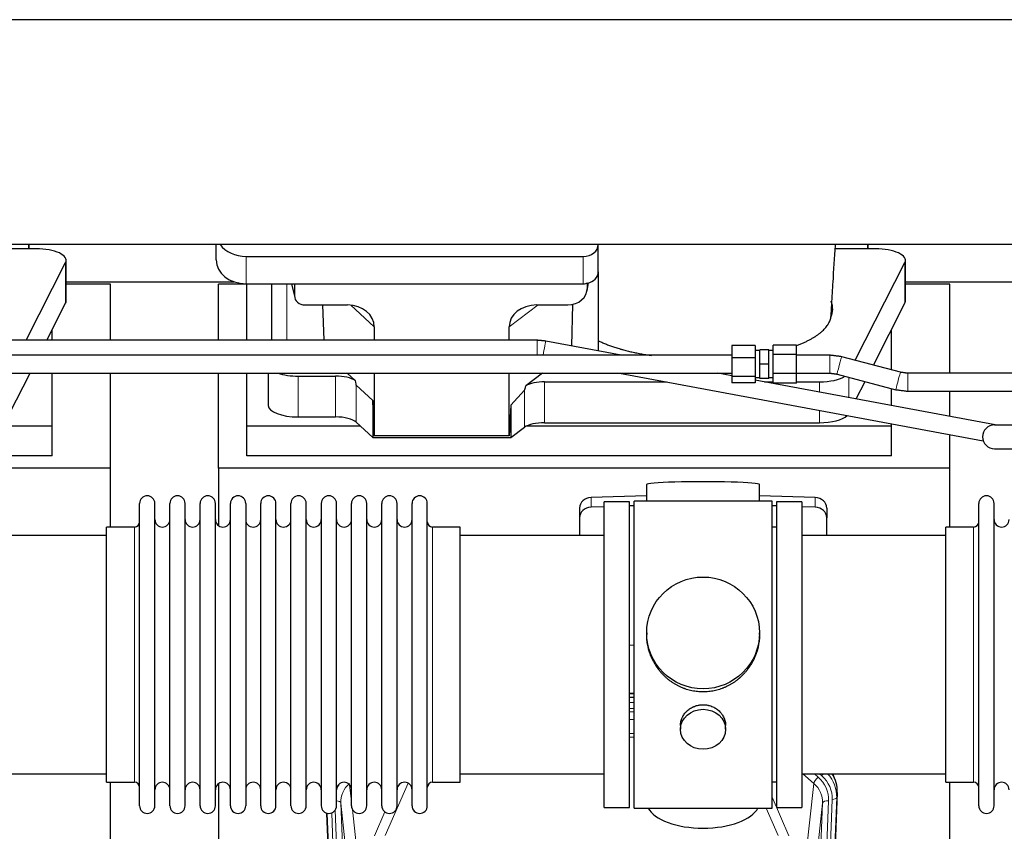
# Model space of a CAD drawing. Header units: inches. Extents: x 0 to 23760, y -13 to 16800.
# Tile 48 of 214: x 6106 to 6763, y 6216 to 6758. Entities that reach past the tile are written whole.
import ezdxf

# ---------------------------------------------------------------- set-up
doc = ezdxf.new("R2010")
doc.units = ezdxf.units.IN
doc.layers.add('254', color=7, linetype='Continuous', true_color=0xffffff)

msp = doc.modelspace()

# ---------------------------------------------------------------- linework, layer by layer
at = {"layer": '254', "color": 2, "linetype": 'Continuous', "lineweight": 25}
for p, q in [((7349.369, 6757.615), (3989.914, 6757.615)), ((7349.369, 6607.614), (3958.869, 6607.614)), ((6111.873, 6604.675), (6089.998, 6604.675)), ((6111.873, 6604.675), (6111.873, 6607.615)), ((6111.873, 6607.615), (6111.873, 6604.676)), ((6116.893, 6604.675), (6111.873, 6604.675)), ((6236.923, 6597.241), (6236.923, 6607.614)), ((6491.923, 6607.568), (6491.923, 6607.615)), ((6491.923, 6589.307), (6491.923, 6607.568)), ((6671.873, 6604.675), (6649.998, 6604.675)), ((6671.873, 6607.615), (6671.873, 6604.676)), ((6671.873, 6604.675), (6671.873, 6607.615)), ((6676.893, 6604.675), (6671.873, 6604.675)), ((6136.893, 6569.767), (6136.893, 6597.022)), ((6256.923, 6599.634), (6481.923, 6599.634)), ((6696.893, 6569.767), (6696.893, 6597.022)), ((6110.108, 6543.637), (6136.525, 6595.559)), ((6663.316, 6530.289), (6696.525, 6595.559)), ((6491.923, 6589.308), (6491.923, 6536.572)), ((6166.529, 6580.989), (6136.894, 6580.989)), ((6136.895, 6582.729), (6248.829, 6582.729)), ((6166.529, 6543.635), (6166.529, 6580.989)), ((6238.529, 6543.635), (6238.529, 6580.989)), ((6257.529, 6580.989), (6238.529, 6580.989)), ((6256.923, 6581.373), (6481.923, 6581.373)), ((6257.529, 6543.635), (6257.529, 6581.372)), ((6273.855, 6581.375), (6273.855, 6543.637)), ((6287.267, 6581.373), (6289.372, 6572.13)), ((6289.233, 6581.373), (6289.233, 6573.362)), ((6484.428, 6576.605), (6485.513, 6581.902)), ((6484.638, 6578.672), (6484.638, 6581.969)), ((6726.529, 6580.989), (6696.894, 6580.989)), ((6696.895, 6582.729), (6808.829, 6582.729)), ((6726.529, 6521.613), (6726.529, 6580.989)), ((6123.974, 6543.636), (6136.525, 6568.305)), ((6296.207, 6567.176), (6324.667, 6567.176)), ((6307.92, 6567.176), (6308.844, 6543.636)), ((6450.835, 6567.176), (6471.687, 6567.176)), ((6474.806, 6567.512), (6473.998, 6539.913)), ((6675.533, 6527.046), (6696.525, 6568.305)), ((6127.529, 6543.635), (6127.529, 6550.624)), ((6342.463, 6552.546), (6342.463, 6543.635)), ((6432.498, 6543.636), (6432.498, 6552.64)), ((6687.529, 6523.861), (6687.529, 6550.624)), ((6507.28, 6533.708), (6456.839, 6543.111)), ((6581.155, 6540.185), (6581.155, 6531.883)), ((6596.655, 6540.185), (6581.155, 6540.185)), ((6596.655, 6540.185), (6596.655, 6531.883)), ((6599.655, 6527.709), (6599.655, 6537.209)), ((6605.655, 6537.209), (6599.655, 6537.209)), ((6605.655, 6527.709), (6605.655, 6537.209)), ((6608.655, 6534.175), (6608.655, 6540.41)), ((6624.155, 6540.41), (6608.655, 6540.41)), ((6624.155, 6534.175), (6624.155, 6540.41)), ((6581.155, 6533.709), (4155.662, 6533.709)), ((6581.155, 6531.883), (6581.155, 6519.407)), ((6596.655, 6531.883), (6581.155, 6531.883)), ((6599.655, 6536.709), (6596.655, 6536.709)), ((6596.655, 6531.883), (6596.655, 6519.407)), ((6608.655, 6536.709), (6605.655, 6536.709)), ((6608.655, 6521.474), (6608.655, 6534.175)), ((6624.155, 6534.175), (6608.655, 6534.175)), ((6624.155, 6521.474), (6624.155, 6534.175)), ((6693.577, 6522.254), (6654.348, 6532.67)), ((6599.655, 6518.209), (6599.655, 6527.709)), ((6605.655, 6527.709), (6599.655, 6527.709)), ((6605.655, 6518.209), (6605.655, 6527.709)), ((4155.662, 6521.709), (6581.155, 6521.709)), ((6099.136, 6494.818), (6112.818, 6521.709)), ((6127.529, 6486.278), (6127.529, 6521.709)), ((6166.529, 6458.164), (6166.529, 6521.708)), ((6238.529, 6458.164), (6238.529, 6521.708)), ((6257.529, 6486.278), (6257.529, 6521.709)), ((6271.74, 6521.708), (6271.74, 6500.111)), ((6291.74, 6519.712), (6316.574, 6519.712)), ((6329.704, 6516.747), (6324.332, 6521.709)), ((6342.463, 6521.708), (6342.463, 6479.952)), ((6432.498, 6479.952), (6432.498, 6521.708)), ((6454.796, 6521.709), (6443.633, 6513.325)), ((6506.172, 6521.708), (6748.839, 6476.472)), ((6581.159, 6519.936), (6571.656, 6521.708)), ((6581.155, 6519.407), (6581.155, 6515.232)), ((6596.655, 6519.407), (6581.155, 6519.407)), ((6596.655, 6519.407), (6596.655, 6515.232)), ((6596.655, 6518.709), (6599.655, 6518.709)), ((6605.655, 6518.209), (6599.655, 6518.209)), ((6605.655, 6518.709), (6608.655, 6518.709)), ((6608.655, 6515.008), (6608.655, 6521.474)), ((6624.155, 6521.474), (6608.655, 6521.474)), ((6624.155, 6515.008), (6624.155, 6521.474)), ((6651.268, 6521.072), (6690.498, 6510.656)), ((6948.325, 6521.621), (6698.459, 6521.613)), ((6341.543, 6503.411), (6330.433, 6513.578)), ((6456.114, 6515.881), (6537.43, 6515.881)), ((6596.655, 6515.232), (6581.155, 6515.232)), ((6756.876, 6487.181), (6596.659, 6517.047)), ((6602.909, 6515.881), (6608.655, 6515.881)), ((6624.155, 6515.008), (6608.655, 6515.008)), ((6624.154, 6515.881), (6639.504, 6515.881)), ((6664.054, 6504.485), (6669.967, 6516.107)), ((6687.529, 6500.108), (6687.529, 6511.445)), ((6442.797, 6510.419), (6433.479, 6500.273)), ((6698.459, 6509.613), (6948.326, 6509.621)), ((6726.529, 6492.839), (6726.529, 6509.614)), ((6341.543, 6503.411), (6341.543, 6478.649)), ((6342.463, 6479.952), (6341.543, 6503.411)), ((6433.479, 6500.273), (6432.498, 6479.952)), ((6433.479, 6500.273), (6433.479, 6478.649)), ((6291.74, 6492.457), (6316.574, 6492.457)), ((6127.529, 6486.278), (5884.015, 6486.278)), ((6127.529, 6466.475), (6127.529, 6486.278)), ((6257.529, 6466.475), (6257.529, 6486.278)), ((6333.29, 6486.278), (6257.529, 6486.278)), ((6330.433, 6488.914), (6341.543, 6478.649)), ((6433.479, 6478.649), (6442.797, 6485.528)), ((6687.529, 6486.278), (6444.015, 6486.278)), ((6456.114, 6488.627), (6639.504, 6488.627)), ((6687.529, 6486.278), (6687.529, 6487.902)), ((6687.529, 6466.475), (6687.529, 6486.278)), ((6756.369, 6487.181), (6798.183, 6487.181)), ((6341.543, 6478.649), (6433.479, 6478.649)), ((6432.498, 6479.952), (6342.463, 6479.952)), ((6726.529, 6458.164), (6726.529, 6480.631)), ((6127.529, 6466.475), (5697.529, 6466.475)), ((6687.529, 6466.475), (6257.529, 6466.475)), ((6756.369, 6471.181), (6798.183, 6471.181)), ((6166.529, 6458.164), (5678.529, 6458.164)), ((6166.529, 6418.964), (6166.529, 6458.164)), ((6726.529, 6458.164), (6238.529, 6458.164)), ((6238.529, 6458.164), (6238.529, 6419.919)), ((6726.529, 6418.964), (6726.529, 6458.164)), ((6524.205, 6447.308), (6524.205, 6436.245)), ((6599.533, 6436.245), (6599.533, 6447.308)), ((6524.206, 6439.881), (6487.09, 6438.732)), ((6636.649, 6438.732), (6599.532, 6439.881)), ((6185.869, 6423.314), (6185.869, 6434.715)), ((6196.069, 6423.314), (6196.069, 6434.715)), ((6206.069, 6423.314), (6206.069, 6434.715)), ((6216.269, 6423.314), (6216.269, 6434.715)), ((6226.269, 6423.314), (6226.269, 6434.715)), ((6236.469, 6423.314), (6236.469, 6434.715)), ((6246.469, 6423.314), (6246.469, 6434.715)), ((6256.669, 6434.715), (6256.669, 6423.314)), ((6266.669, 6423.314), (6266.669, 6434.715)), ((6276.869, 6423.314), (6276.869, 6434.715)), ((6286.869, 6232.915), (6286.869, 6434.715)), ((6297.069, 6232.915), (6297.069, 6434.715)), ((6307.069, 6434.715), (6307.069, 6232.915)), ((6317.269, 6232.915), (6317.269, 6434.715)), ((6327.269, 6232.915), (6327.269, 6434.715)), ((6337.469, 6232.915), (6337.469, 6434.715)), ((6347.469, 6232.915), (6347.469, 6434.715)), ((6357.669, 6232.915), (6357.669, 6434.715)), ((6367.669, 6232.915), (6367.669, 6434.715)), ((6377.869, 6232.915), (6377.869, 6434.715)), ((6495.87, 6432.539), (6487.09, 6432.267)), ((6495.869, 6231.815), (6495.869, 6435.815)), ((6512.869, 6435.815), (6495.869, 6435.815)), ((6512.869, 6231.815), (6512.869, 6435.815)), ((6515.87, 6433.159), (6512.87, 6433.066)), ((6515.869, 6231.385), (6515.869, 6436.245)), ((6560.43, 6436.245), (6515.869, 6436.245)), ((6607.869, 6436.245), (6560.43, 6436.245)), ((6607.869, 6231.385), (6607.869, 6436.245)), ((6610.868, 6433.066), (6607.869, 6433.159)), ((6610.869, 6435.815), (6610.869, 6231.815)), ((6627.869, 6435.815), (6610.869, 6435.815)), ((6627.869, 6435.815), (6627.869, 6231.815)), ((6636.649, 6432.267), (6627.869, 6432.539)), ((6745.869, 6423.314), (6745.869, 6434.715)), ((6756.069, 6423.314), (6756.069, 6434.715)), ((6479.369, 6431.64), (6479.369, 6425.175)), ((6644.369, 6431.64), (6644.369, 6425.175)), ((6163.869, 6409.344), (6163.869, 6418.965)), ((6182.369, 6418.965), (6163.869, 6418.965)), ((6185.869, 6232.915), (6185.869, 6423.314)), ((6196.069, 6232.915), (6196.069, 6423.314)), ((6206.069, 6232.915), (6206.069, 6423.314)), ((6216.269, 6232.915), (6216.269, 6423.314)), ((6226.269, 6232.915), (6226.269, 6423.314)), ((6236.469, 6232.915), (6236.469, 6423.314)), ((6246.469, 6232.915), (6246.469, 6423.314)), ((6256.669, 6423.314), (6256.669, 6232.915)), ((6266.669, 6232.915), (6266.669, 6423.314)), ((6276.869, 6232.915), (6276.869, 6423.314)), ((6399.869, 6418.965), (6381.369, 6418.965)), ((6399.869, 6248.665), (6399.869, 6418.965)), ((6479.369, 6425.175), (6479.369, 6413.314)), ((6644.369, 6413.314), (6644.369, 6425.175)), ((6723.869, 6409.344), (6723.869, 6418.965)), ((6742.369, 6418.965), (6723.869, 6418.965)), ((6745.869, 6232.915), (6745.869, 6423.314)), ((6756.069, 6232.915), (6756.069, 6423.314)), ((6163.869, 6413.315), (6067.869, 6413.315)), ((6495.869, 6413.315), (6399.869, 6413.315)), ((6610.869, 6418.815), (6607.869, 6418.815)), ((6723.869, 6413.315), (6627.869, 6413.315)), ((6163.869, 6248.665), (6163.869, 6409.344)), ((6723.869, 6248.665), (6723.869, 6409.344)), ((6524.23, 6348.303), (6524.23, 6347.166)), ((6599.509, 6347.165), (6599.509, 6348.303)), ((6512.87, 6340.304), (6515.87, 6340.211)), ((6515.867, 6307.933), (6512.869, 6307.933)), ((6512.867, 6305.429), (6515.866, 6305.429)), ((6546.822, 6286.53), (6546.822, 6283.946)), ((6576.917, 6283.946), (6576.917, 6286.519)), ((6067.869, 6254.315), (6163.869, 6254.315)), ((6163.869, 6248.665), (6182.369, 6248.665)), ((6166.529, 6035.097), (6166.529, 6248.66)), ((6381.369, 6248.665), (6399.869, 6248.665)), ((6399.869, 6254.315), (6495.869, 6254.315)), ((6607.869, 6248.815), (6610.869, 6248.815)), ((6627.869, 6254.315), (6723.869, 6254.315)), ((6723.869, 6248.665), (6742.369, 6248.665)), ((6726.529, 6035.097), (6726.529, 6248.66)), ((6238.529, 6247.706), (6238.529, 6020.905)), ((6651.391, 6241.812), (6638.273, 5908.611)), ((6495.869, 6231.815), (6512.869, 6231.815)), ((6515.869, 6231.385), (6607.869, 6231.385)), ((6610.869, 6231.815), (6627.869, 6231.815)), ((6323.465, 5908.611), (6310.892, 6227.974))]:
    msp.add_line(p, q, dxfattribs=at)
at = {"layer": '254', "color": 110, "linetype": 'Continuous', "lineweight": 13}
for p, q in [((6256.923, 6581.373), (6256.923, 6599.634)), ((6481.923, 6581.373), (6481.923, 6599.634)), ((6136.525, 6595.559), (6136.525, 6568.305)), ((6696.525, 6595.559), (6696.525, 6568.305)), ((6284.064, 6543.637), (6284.064, 6581.372)), ((6287.409, 6581.373), (6289.233, 6573.362)), ((6484.638, 6578.672), (6485.286, 6581.835)), ((6342.463, 6552.546), (6326.725, 6567.081)), ((6451.854, 6567.176), (6432.498, 6552.64)), ((6451.155, 6533.709), (6451.155, 6543.636)), ((6291.74, 6519.712), (6291.74, 6492.457)), ((6316.574, 6519.712), (6316.574, 6492.457)), ((6659.136, 6518.983), (6659.136, 6505.401)), ((6330.433, 6513.578), (6330.433, 6488.914)), ((6456.114, 6515.881), (6456.114, 6488.627)), ((6639.504, 6515.881), (6639.504, 6509.06)), ((6442.797, 6510.419), (6442.797, 6485.528)), ((6639.504, 6496.854), (6639.504, 6488.627)), ((6487.09, 6438.732), (6487.09, 6432.267)), ((6636.649, 6438.732), (6636.649, 6432.267)), ((6182.369, 6409.344), (6182.369, 6418.965)), ((6381.369, 6248.665), (6381.369, 6418.965)), ((6742.369, 6409.344), (6742.369, 6418.965)), ((6182.369, 6248.665), (6182.369, 6409.344)), ((6742.369, 6248.665), (6742.369, 6409.344)), ((6515.867, 6307.543), (6512.869, 6307.543)), ((6512.867, 6301.791), (6515.868, 6301.791)), ((6515.868, 6297.821), (6512.867, 6297.821)), ((6512.868, 6295.73), (6515.867, 6295.73)), ((6515.867, 6290.437), (6512.868, 6290.437)), ((6512.868, 6281.179), (6515.868, 6281.179)), ((6515.868, 6278.734), (6512.868, 6278.734)), ((6365.037, 6248.069), (6349.656, 6213.038)), ((6635.795, 6247.838), (6628.493, 6254.315)), ((6638.62, 6252.093), (6636.115, 6254.315)), ((6641.011, 6252.929), (6639.449, 6254.315)), ((6326.042, 6246.946), (6327.269, 6235.858)), ((6630.57, 6200.638), (6635.795, 6247.838)), ((6651.391, 6241.812), (6651.011, 6238.375)), ((6607.869, 6238.567), (6619.144, 6212.888)), ((6645.625, 6236.319), (6632.559, 5904.425)), ((6634.906, 5904.133), (6648.017, 6237.155)), ((6651.011, 6238.375), (6637.9, 5905.353)), ((6316.362, 6230.008), (6329.18, 5904.425)), ((6320.106, 6234.692), (6333.172, 5902.799)), ((6325.353, 6187.286), (6320.106, 6234.692)), ((6327.859, 6230.534), (6331.168, 6200.638)), ((6342.595, 6212.888), (6349.575, 6228.786)), ((6612.082, 6213.038), (6604.027, 6231.385)), ((6628.567, 5902.799), (6641.633, 6234.692)), ((6641.633, 6234.692), (6636.385, 6187.286)), ((6323.839, 5905.353), (6311.14, 6227.916)), ((6314.075, 6228.184), (6326.833, 5904.133))]:
    msp.add_line(p, q, dxfattribs=at)
at = {"layer": '254', "color": 2, "linetype": 'Continuous', "lineweight": 25}
for centre, radius, start, end in [((6756.369, 6479.181), 8, 90, 270), ((6190.969, 6434.715), 5.1, 0, 180), ((6211.169, 6434.715), 5.1, 0, 180), ((6231.369, 6434.715), 5.1, 0, 180), ((6251.569, 6434.715), 5.1, 0, 180), ((6271.769, 6434.715), 5.1, 0, 180), ((6291.969, 6434.715), 5.1, 0, 180), ((6312.169, 6434.715), 5.1, 0, 180), ((6332.369, 6434.715), 5.1, 0, 180), ((6352.569, 6434.715), 5.1, 0, 180), ((6372.769, 6434.715), 5.1, 0, 180), ((6750.969, 6434.715), 5.1, 0, 180), ((6182.369, 6422.465), 3.5, 270, 0), ((6201.069, 6423.965), 5, 180, 0), ((6221.269, 6423.965), 5, 180, 0), ((6241.469, 6423.965), 5, 180, 0), ((6261.669, 6423.965), 5, 180, 0), ((6281.869, 6423.965), 5, 180, 0), ((6302.069, 6423.965), 5, 180, 0), ((6322.269, 6423.965), 5, 180, 0), ((6342.469, 6423.965), 5, 180, 0), ((6362.669, 6423.965), 5, 180, 0), ((6381.369, 6422.465), 3.5, 180, 270), ((6742.369, 6422.465), 3.5, 270, 0), ((6761.069, 6423.965), 5, 180, 0), ((6182.369, 6245.165), 3.5, 0, 90), ((6201.069, 6243.665), 5, 0, 180), ((6221.269, 6243.665), 5, 0, 180), ((6241.469, 6243.665), 5, 0, 180), ((6261.669, 6243.665), 5, 0, 180), ((6281.869, 6243.665), 5, 0, 180), ((6302.069, 6243.665), 5, 0, 180), ((6322.269, 6243.665), 5, 0, 180), ((6342.469, 6243.665), 5, 0, 180), ((6362.669, 6243.665), 5, 0, 180), ((6381.369, 6245.165), 3.5, 90, 180), ((6742.369, 6245.165), 3.5, 0, 90), ((6761.069, 6243.665), 5, 0, 180), ((6190.969, 6232.915), 5.1, 180, 0), ((6211.169, 6232.915), 5.1, 180, 0), ((6231.369, 6232.915), 5.1, 180, 0), ((6251.569, 6232.915), 5.1, 180, 0), ((6271.769, 6232.915), 5.1, 180, 0), ((6291.969, 6232.915), 5.1, 180, 0), ((6312.169, 6232.915), 5.1, 180, 0), ((6332.369, 6232.915), 5.1, 180, 0), ((6352.569, 6232.915), 5.1, 180, 0), ((6372.769, 6232.915), 5.1, 180, 0), ((6750.969, 6232.915), 5.1, 180, 0)]:
    msp.add_arc(centre, radius, start, end, dxfattribs=at)
for centre, major_axis, ratio, start_param, end_param in [((6116.893, 6597.022), (-20, 0), 0.3826834, 2.9492947, 4.712389), ((6256.923, 6615.502), (-20, 0), 0.7933958, 0.5202527, 1.5707963), ((6481.923, 6607.568), (-10, 0), 0.7933958, 1.5707963, 3.1415927), ((6676.893, 6597.022), (-20, 0), 0.3826834, 2.9492947, 4.712389), ((6256.923, 6597.241), (-20, 0), 0.7933958, 0, 1.5707963), ((6481.923, 6589.307), (-10, 0), 0.7933958, 1.8474697, 3.1415927), ((6471.598, 6578.751), (13.036, -0.373), 0.8874794, 4.7446027, 6.3085613), ((6481.923, 6589.307), (-10, 0), 0.7933958, 1.5707963, 1.7425489), ((6481.923, 6602.166), (0, -20.985), 0.4765235, 0.1717525, 0.2749449), ((6296.26, 6573.409), (-7.024, -0.222), 0.8867966, 6.2551969, 7.8183965), ((6116.893, 6569.767), (-20, 0), 0.3826834, 2.9492947, 3.1416097), ((6324.051, 6552.039), (-18.368, -1.548), 0.8197595, 3.0726, 4.6099191), ((6451.593, 6552.039), (19.053, -1.602), 0.7899984, 1.6768142, 3.2079098), ((6561.873, 6564.494), (-86.5, 0), 0.3826834, 2.9725041, 3.2916257), ((6676.893, 6569.767), (-20, 0), 0.3826834, 2.9492947, 3.1416097), ((6291.74, 6527.365), (-20, 0), 0.3826834, 0.8317107, 1.5707963), ((6316.574, 6513.971), (15, 0), 0.3826834, 0.5047652, 1.5707963), ((6639.504, 6523.535), (-20, 0), 0.3826834, 1.5707963, 2.605984), ((6316.574, 6925.186), (13.933, -411.641), 0.0134983, 6.1578935, 6.2699677), ((6456.114, 6856.652), (-13.469, -346.314), 0.0190642, 0.0224463, 0.1321927), ((6456.114, 6510.141), (15, 0), 0.3826834, 1.5707963, 2.5536377), ((6291.74, 6500.111), (-20, 0), 0.3826834, 0.0000123, 1.5707963), ((6316.574, 6486.717), (15, 0), 0.3826834, 0.392691, 1.5707963), ((6639.504, 6496.281), (-20, 0), 0.3826834, 1.5707963, 2.7556157), ((6456.114, 6482.887), (15, 0), 0.3826834, 1.5707963, 2.6633841), ((6561.869, 6447.308), (37.664, 0), 0.0504434, 0, 3.1415927), ((6487.369, 6431.64), (8, 0), 0.8870108, 1.6057029, 3.1415927), ((6636.369, 6431.64), (8, 0), 0.8870108, 0, 1.5358897), ((6487.369, 6425.175), (8, 0), 0.8870108, 1.6057029, 3.1415927), ((6636.369, 6425.175), (8, 0), 0.8870108, 0, 1.5358897), ((6624.37, 6242.621), (-27.038, -0.124), 0.8859493, 3.102669, 3.6464193), ((6623.565, 6240.818), (-21.335, -18.979), 0.8422692, 2.7756796, 2.8715091), ((6561.869, 6235.357), (37.64, 0), 0.4617486, 3.372107, 6.0525728)]:
    msp.add_ellipse(centre, major_axis=major_axis, ratio=ratio, start_param=start_param, end_param=end_param, dxfattribs=at)
at = {"layer": '254', "color": 110, "linetype": 'Continuous', "lineweight": 13}
for centre, major_axis, ratio, start_param, end_param in [((6455.739, 6537.213), (-1.1, -5.898), 0.0070393, 0.9360964, 3.1392352), ((6646.392, 6527.709), (0, -6), 0.0000168, 0.0000001, 3.1415928), ((6652.808, 6526.871), (-1.54, -5.799), 0.0146797, 3.1415927, 6.2831853), ((6692.038, 6516.455), (-1.54, -5.799), 0.0146797, 3.1274555, 6.2831853), ((6698.459, 6515.612), (0, -6), 0.009989, 0.017011, 3.1511779), ((6638.62, 6250.246), (2.654, 2.992), 0.3265056, 1.2180917, 2.7365282), ((6621.606, 6237.038), (-24.034, -0.11), 0.8859493, 3.102669, 3.9217821), ((6641.011, 6254.314), (1.991, 2.244), 0.3265056, 4.3596844, 4.9945095), ((6623.997, 6237.873), (-24.034, -0.11), 0.8859493, 3.102669, 3.9217821), ((6623.997, 6239.258), (27.029, -0.244), 0.8851019, 6.2564288, 6.9740615), ((6340.133, 6237.038), (24.034, -0.11), 0.8859493, 2.6223803, 2.8322909), ((6340.133, 6235.191), (20.033, -0.591), 0.8872905, 2.3837407, 3.2028538), ((6621.606, 6235.191), (-20.033, -0.591), 0.8872905, 3.0803315, 3.8994446), ((6316.114, 6234.472), (3.997, 0.157), 0.4614673, 0.0341943, 1.2593116), ((6645.625, 6234.472), (3.997, -0.157), 0.4614673, 1.5889619, 3.1073983), ((6648.017, 6238.54), (2.998, -0.118), 0.4614673, 4.7305545, 6.248991)]:
    msp.add_ellipse(centre, major_axis=major_axis, ratio=ratio, start_param=start_param, end_param=end_param, dxfattribs=at)
at = {"layer": '254', "color": 2, "linetype": 'Continuous', "lineweight": 25}
for centre, major_axis, ratio in [((6561.869, 6348.303), (37.64, 0), 0.9914449), ((6561.869, 6283.946), (-15.048, 0), 0.8870108)]:
    msp.add_ellipse(centre, major_axis=major_axis, ratio=ratio, dxfattribs=at)
for points, knots in [([(6647.381, 6561.796), (6647.578, 6565.276), (6647.971, 6572.069), (6648.888, 6586.998), (6649.638, 6598.917), (6650.169, 6607.4), (6650.183, 6607.616)], [0, 0, 0, 0, 0.2373837, 0.4583525, 0.9862029, 1, 1, 1, 1]), ([(6624.319, 6540.163), (6625.094, 6540.451), (6625.851, 6540.745), (6627.334, 6541.345), (6628.783, 6541.957), (6630.856, 6542.911), (6632.169, 6543.57), (6633.447, 6544.241), (6634.069, 6544.583), (6634.975, 6545.105), (6635.273, 6545.28), (6635.639, 6545.501), (6635.712, 6545.545), (6635.857, 6545.634), (6636.074, 6545.768), (6636.287, 6545.901), (6636.992, 6546.348), (6638.075, 6547.071), (6639.571, 6548.175), (6640.938, 6549.3), (6641.766, 6550.063), (6642.551, 6550.833), (6642.922, 6551.222), (6643.971, 6552.397), (6644.584, 6553.194), (6645.173, 6554.107), (6645.237, 6554.209), (6645.363, 6554.413), (6645.424, 6554.515), (6645.604, 6554.821), (6645.717, 6555.026), (6646.04, 6555.639), (6646.232, 6556.049), (6646.569, 6556.869), (6646.715, 6557.279), (6646.961, 6558.1), (6647.062, 6558.512), (6647.139, 6558.923)], [0, 0, 0, 0, 0.0587128, 0.0587128, 0.1175432, 0.1763737, 0.2352041, 0.2352041, 0.2940346, 0.2940346, 0.3234498, 0.3234498, 0.3308036, 0.3308036, 0.3381574, 0.352865, 0.352865, 0.4116955, 0.4705259, 0.5293564, 0.5881868, 0.5881868, 0.6470173, 0.6470173, 0.7646782, 0.7646782, 0.7793858, 0.7793858, 0.7940934, 0.7940934, 0.8235086, 0.8235086, 0.8823391, 0.8823391, 0.9411695, 0.9411695, 1, 1, 1, 1]), ([(6647.182, 6559.483), (6647.221, 6559.698), (6647.253, 6559.914), (6647.304, 6560.345), (6647.342, 6560.775), (6647.357, 6561.206), (6647.364, 6561.549), (6647.366, 6561.676), (6647.367, 6561.803)], [0, 0, 0, 0, 0.2785515, 0.2785515, 0.5571031, 0.8356546, 0.8356546, 1, 1, 1, 1]), ([(6451.155, 6543.636), (6425.084, 6543.636), (6376.582, 6543.636), (6309.287, 6543.636), (6252.911, 6543.636), (6206.803, 6543.636), (6131.234, 6543.636), (5982.771, 6543.636), (5689.244, 6543.636), (5243.865, 6543.636), (4857.184, 6543.636), (4598.93, 6543.636), (4514.555, 6543.636), (4445.934, 6543.636), (4387.733, 6543.636), (4332.57, 6543.636), (4263.001, 6543.636), (4195.84, 6543.636), (4151.87, 6543.636), (4135.901, 6543.636)], [0, 0, 0, 0, 0.0337812, 0.0628469, 0.087197, 0.1068316, 0.1225907, 0.1851165, 0.2992033, 0.5029298, 0.762218, 0.8002469, 0.8375633, 0.8715472, 0.889163, 0.9129768, 0.9430252, 0.9793081, 1, 1, 1, 1]), ([(6491.923, 6543.378), (6492.686, 6542.996), (6493.471, 6542.622), (6495.088, 6541.891), (6496.749, 6541.176), (6498.499, 6540.493), (6500.293, 6539.827), (6501.212, 6539.502), (6503.095, 6538.868), (6504.06, 6538.56), (6505.541, 6538.11), (6506.04, 6537.962), (6506.672, 6537.78), (6506.798, 6537.744), (6507.053, 6537.671), (6507.18, 6537.635), (6507.563, 6537.528), (6507.819, 6537.457), (6509.104, 6537.105), (6510.147, 6536.835), (6512.26, 6536.316), (6514.402, 6535.818), (6516.6, 6535.363), (6518.826, 6534.929), (6519.953, 6534.722), (6522.235, 6534.33), (6523.39, 6534.145), (6525.495, 6533.832), (6526.438, 6533.7), (6527.391, 6533.574)], [0, 0, 0, 0, 0.0847529, 0.0847529, 0.1695059, 0.2542588, 0.2542588, 0.3390118, 0.3390118, 0.4237647, 0.4237647, 0.4661412, 0.4661412, 0.4767353, 0.4767353, 0.4873294, 0.4873294, 0.5085177, 0.5085177, 0.5932706, 0.5932706, 0.6780236, 0.7627765, 0.7627765, 0.8475295, 0.8475295, 0.9322824, 0.9322824, 1, 1, 1, 1]), ([(6561.869, 6308.931), (6561.242, 6308.931), (6559.992, 6308.964), (6558.135, 6309.109), (6556.295, 6309.348), (6554.472, 6309.681), (6552.666, 6310.106), (6551.473, 6310.452), (6550.582, 6310.735), (6550.286, 6310.833), (6549.916, 6310.961), (6549.842, 6310.986), (6549.695, 6311.038), (6549.474, 6311.117), (6548.669, 6311.413), (6547.374, 6311.936), (6545.692, 6312.715), (6544.054, 6313.574), (6542.461, 6314.513), (6540.912, 6315.53), (6539.908, 6316.262), (6539.289, 6316.736), (6539.166, 6316.832), (6538.921, 6317.024), (6538.556, 6317.315), (6538.197, 6317.612), (6537.488, 6318.213), (6536.564, 6319.035), (6535.242, 6320.329), (6533.985, 6321.683), (6532.79, 6323.098), (6532.037, 6324.082), (6531.487, 6324.835), (6531.217, 6325.216), (6530.953, 6325.602), (6530.778, 6325.861), (6530.691, 6325.991), (6530.261, 6326.644), (6529.601, 6327.702), (6528.693, 6329.324), (6527.865, 6330.983), (6527.117, 6332.678), (6526.45, 6334.409), (6526.06, 6335.588), (6525.788, 6336.481), (6525.657, 6336.93), (6525.514, 6337.458), (6525.454, 6337.685), (6525.415, 6337.837), (6525.396, 6337.913), (6525.223, 6338.597), (6524.949, 6339.814), (6524.629, 6341.644), (6524.4, 6343.478), (6524.262, 6345.316), (6524.23, 6346.564), (6524.23, 6347.199), (6524.23, 6347.219)], [0, 0, 0, 0, 0.0312188, 0.0624376, 0.0936563, 0.1248751, 0.1560939, 0.1873127, 0.1873127, 0.2029221, 0.2029221, 0.2068244, 0.2068244, 0.2107268, 0.2185315, 0.2497502, 0.280969, 0.3121878, 0.3434066, 0.3746254, 0.4058442, 0.4058442, 0.4136489, 0.4136489, 0.4214535, 0.4370629, 0.4370629, 0.4682817, 0.4995005, 0.5307193, 0.5619381, 0.5931568, 0.5931568, 0.6087662, 0.6165709, 0.6165709, 0.6243756, 0.6243756, 0.6555944, 0.6868132, 0.718032, 0.7492507, 0.7804695, 0.8116883, 0.8116883, 0.8272977, 0.8351024, 0.8390047, 0.8390047, 0.8429071, 0.8429071, 0.8741259, 0.9053447, 0.9365634, 0.9677822, 0.999001, 1, 1, 1, 1]), ([(6599.509, 6347.213), (6599.509, 6347.201), (6599.509, 6346.574), (6599.478, 6345.332), (6599.34, 6343.492), (6599.112, 6341.654), (6598.898, 6340.431), (6598.715, 6339.514), (6598.633, 6339.132), (6598.546, 6338.751), (6598.51, 6338.598), (6598.492, 6338.522), (6598.438, 6338.293), (6598.251, 6337.533), (6597.875, 6336.181), (6597.29, 6334.413), (6596.622, 6332.679), (6595.872, 6330.978), (6595.039, 6329.311), (6594.429, 6328.222), (6594.03, 6327.549), (6593.949, 6327.414), (6593.786, 6327.147), (6593.54, 6326.748), (6593.287, 6326.355), (6592.774, 6325.576), (6592.066, 6324.556), (6590.938, 6323.085), (6589.743, 6321.671), (6588.482, 6320.314), (6587.596, 6319.448), (6586.915, 6318.813), (6586.57, 6318.499), (6586.218, 6318.191), (6585.982, 6317.986), (6585.864, 6317.885), (6585.269, 6317.382), (6584.302, 6316.605), (6582.805, 6315.515), (6581.261, 6314.502), (6579.67, 6313.566), (6578.032, 6312.708), (6576.908, 6312.188), (6576.052, 6311.818), (6575.621, 6311.638), (6575.185, 6311.465), (6574.967, 6311.38), (6574.894, 6311.352), (6574.748, 6311.297), (6574.09, 6311.049), (6572.841, 6310.618), (6571.058, 6310.102), (6569.258, 6309.679), (6567.439, 6309.348), (6565.602, 6309.109), (6564.365, 6309.012), (6563.433, 6308.964), (6562.966, 6308.946), (6562.418, 6308.935), (6562.183, 6308.933), (6562.026, 6308.932), (6561.948, 6308.931), (6561.869, 6308.931)], [0, 0, 0, 0, 0.0006246, 0.0318551, 0.0630856, 0.0943161, 0.1255465, 0.1255465, 0.1411618, 0.1450656, 0.1450656, 0.1489694, 0.1489694, 0.156777, 0.1880075, 0.219238, 0.2504685, 0.2816989, 0.3129294, 0.3441599, 0.3441599, 0.3519675, 0.3519675, 0.3597751, 0.3753904, 0.3753904, 0.4066209, 0.4378513, 0.4690818, 0.5003123, 0.5315428, 0.5315428, 0.547158, 0.5549656, 0.5549656, 0.5627733, 0.5627733, 0.5940037, 0.6252342, 0.6564647, 0.6876952, 0.7189257, 0.7501562, 0.7501562, 0.7657714, 0.773579, 0.773579, 0.7774828, 0.7774828, 0.7813866, 0.8126171, 0.8438476, 0.8750781, 0.9063086, 0.937539, 0.9687695, 0.9687695, 0.9843848, 0.9921924, 0.9960962, 0.9960962, 1, 1, 1, 1]), ([(6546.822, 6286.529), (6546.822, 6286.958), (6546.846, 6287.391), (6546.906, 6287.937), (6546.919, 6288.048), (6546.95, 6288.268), (6547, 6288.599), (6547.063, 6288.926), (6547.207, 6289.578), (6547.327, 6290.008), (6547.611, 6290.859), (6547.776, 6291.28), (6548.059, 6291.905), (6548.16, 6292.112), (6548.292, 6292.369), (6548.319, 6292.42), (6548.374, 6292.522), (6548.456, 6292.675), (6548.542, 6292.826), (6548.833, 6293.326), (6549.085, 6293.714), (6549.629, 6294.467), (6549.921, 6294.832), (6550.388, 6295.362), (6550.548, 6295.536), (6550.797, 6295.791), (6550.923, 6295.918), (6551.051, 6296.043), (6551.138, 6296.126), (6551.182, 6296.168), (6551.576, 6296.537), (6551.941, 6296.847), (6552.699, 6297.432), (6553.092, 6297.706), (6553.906, 6298.221), (6554.327, 6298.46), (6554.871, 6298.736), (6554.981, 6298.79), (6555.202, 6298.896), (6555.314, 6298.948), (6555.65, 6299.099), (6555.876, 6299.194), (6556.559, 6299.464), (6557.021, 6299.621), (6557.959, 6299.893), (6558.435, 6300.007), (6559.159, 6300.145), (6559.402, 6300.186), (6559.769, 6300.238), (6559.892, 6300.254), (6560.077, 6300.276), (6560.139, 6300.283), (6560.262, 6300.296), (6560.324, 6300.303), (6560.88, 6300.355), (6561.372, 6300.378), (6562.355, 6300.379), (6562.845, 6300.356), (6563.823, 6300.265), (6564.31, 6300.196), (6564.918, 6300.081), (6565.039, 6300.057), (6565.282, 6300.005), (6565.644, 6299.923), (6566.001, 6299.829), (6566.708, 6299.624), (6567.17, 6299.467), (6568.076, 6299.111), (6568.52, 6298.912), (6569.171, 6298.582), (6569.386, 6298.467), (6569.705, 6298.287), (6569.811, 6298.225), (6570.021, 6298.1), (6570.124, 6298.036), (6570.638, 6297.713), (6571.032, 6297.437), (6571.79, 6296.853), (6572.153, 6296.545), (6572.847, 6295.897), (6573.178, 6295.557), (6573.532, 6295.156), (6573.571, 6295.111), (6573.649, 6295.022), (6573.764, 6294.886), (6574.026, 6294.567), (6574.239, 6294.288), (6574.648, 6293.722), (6574.901, 6293.334), (6575.363, 6292.541), (6575.574, 6292.134), (6575.858, 6291.51), (6575.948, 6291.3), (6576.074, 6290.981), (6576.114, 6290.874), (6576.192, 6290.66), (6576.23, 6290.553), (6576.409, 6290.018), (6576.529, 6289.587), (6576.721, 6288.721), (6576.794, 6288.286), (6576.867, 6287.63), (6576.886, 6287.41), (6576.904, 6287.081), (6576.911, 6286.915), (6576.915, 6286.75), (6576.917, 6286.64), (6576.917, 6286.584), (6576.917, 6286.527), (6576.917, 6286.524), (6576.917, 6286.521)], [0, 0, 0, 0, 0.0308202, 0.0308202, 0.0386347, 0.0386347, 0.0464491, 0.062078, 0.062078, 0.0933358, 0.0933358, 0.1245936, 0.1245936, 0.1402226, 0.1402226, 0.1441298, 0.1441298, 0.148037, 0.1558515, 0.1558515, 0.1871093, 0.1871093, 0.2183671, 0.2183671, 0.233996, 0.233996, 0.2418105, 0.2457177, 0.2457177, 0.2496249, 0.2496249, 0.2808827, 0.2808827, 0.3121405, 0.3121405, 0.3433983, 0.3433983, 0.3512128, 0.3512128, 0.3590273, 0.3590273, 0.3746562, 0.3746562, 0.405914, 0.405914, 0.4371718, 0.4371718, 0.4528007, 0.4528007, 0.4606152, 0.4606152, 0.4645224, 0.4645224, 0.4684296, 0.4684296, 0.4996874, 0.4996874, 0.5309452, 0.5309452, 0.5622031, 0.5622031, 0.5700175, 0.5700175, 0.577832, 0.5934609, 0.5934609, 0.6247187, 0.6247187, 0.6559765, 0.6559765, 0.6716054, 0.6716054, 0.6794199, 0.6794199, 0.6872343, 0.6872343, 0.7184921, 0.7184921, 0.7497499, 0.7497499, 0.7810078, 0.7810078, 0.784915, 0.784915, 0.7888222, 0.7966367, 0.8122656, 0.8122656, 0.8435234, 0.8435234, 0.8747812, 0.8747812, 0.8904101, 0.8904101, 0.8982246, 0.8982246, 0.906039, 0.906039, 0.9372968, 0.9372968, 0.9685546, 0.9685546, 0.9841835, 0.9841835, 0.991998, 0.9959052, 0.9959052, 0.9998125, 0.9998125, 1, 1, 1, 1])]:
    msp.add_open_spline(points, degree=3, knots=knots, dxfattribs=at)
msp.add_rational_spline([(6484.638, 6581.969), (6484.646, 6581.822), (6484.654, 6581.674)], [0.500000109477, 0.499999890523, 0.500000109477], degree=2, dxfattribs=at)
for points, degree in [([(6647.431, 6569.827), (6647.421, 6569.699), (6647.411, 6569.57), (6647.401, 6569.441)], 3), ([(6647.139, 6558.923), (6647.154, 6559.11), (6647.168, 6559.296), (6647.182, 6559.483)], 3), ([(6456.839, 6543.111), (6451.155, 6543.636)], 1), ([(6646.392, 6533.708), (6624.155, 6533.708)], 1), ([(6654.349, 6532.67), (6646.392, 6533.708)], 1), ([(6624.155, 6521.709), (6646.392, 6521.709)], 1), ([(6646.392, 6521.709), (6651.267, 6521.073)], 1), ([(6698.458, 6521.612), (6693.578, 6522.253)], 1), ([(6690.497, 6510.656), (6698.46, 6509.613)], 1)]:
    msp.add_open_spline(points, degree=degree, dxfattribs=at)

doc.saveas('drawing.dxf')
